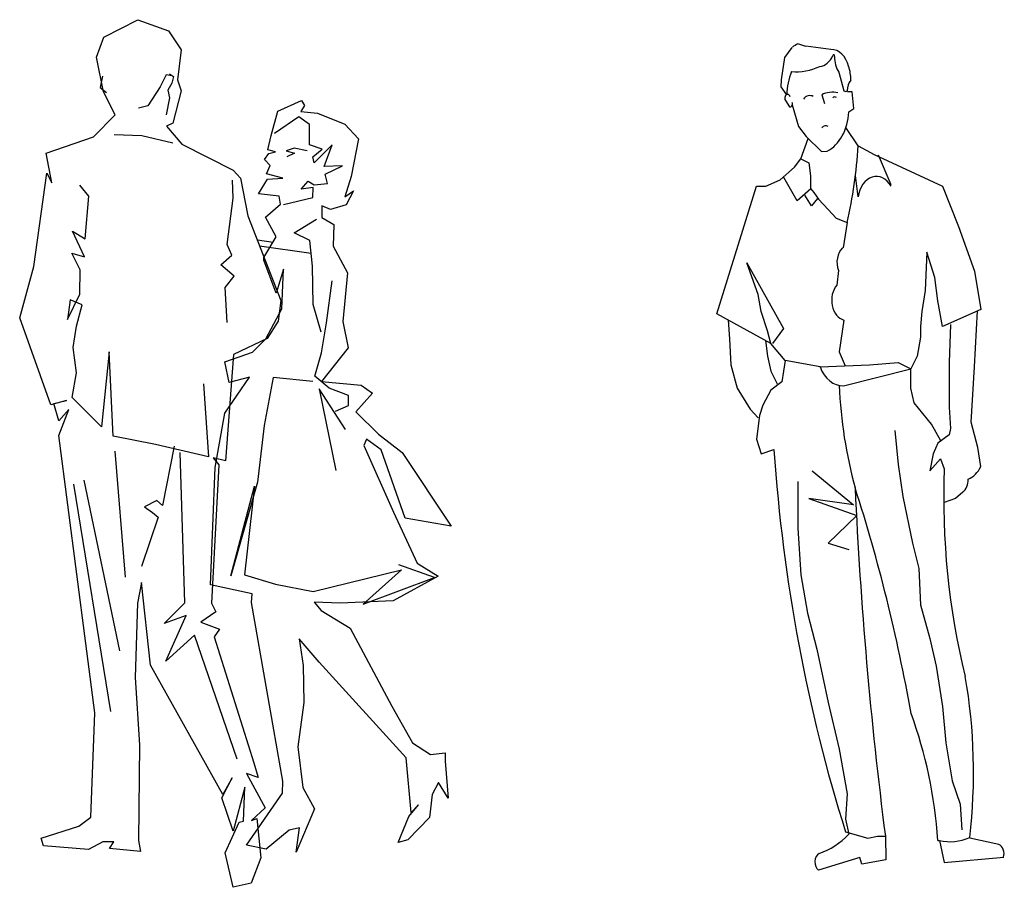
# Model space of a CAD drawing. Header units: millimetres. Extents: x 100.4 to 113.7, y 151.6 to 169.4.
# Tile 49 of 50: x 111 to 113.1, y 164.9 to 166.7. Entities that reach past the tile are written whole.
import ezdxf

# ---------------------------------------------------------------- set-up
doc = ezdxf.new("R2010")
doc.units = ezdxf.units.MM

msp = doc.modelspace()

# ---------------------------------------------------------------- linework, layer by layer
for p, q in [((112.663, 166.6465), (112.6794, 166.6684)), ((112.7624, 166.6637), (112.7085, 166.6706)), ((112.6558, 166.5984), (112.663, 166.6465)), ((112.7795, 166.6153), (112.7904, 166.5753)), ((112.6554, 166.5839), (112.6558, 166.5984)), ((112.6673, 166.5661), (112.6554, 166.5839)), ((112.8081, 166.5726), (112.7978, 166.5726)), ((112.8116, 166.5369), (112.8081, 166.5726)), ((112.6644, 166.5543), (112.6733, 166.5403)), ((112.7425, 166.5661), (112.7482, 166.5476)), ((112.6791, 166.5446), (112.6928, 166.4984)), ((112.8006, 166.5296), (112.8116, 166.5369)), ((112.6928, 166.4984), (112.7092, 166.4765)), ((112.8212, 166.4566), (112.7946, 166.496)), ((112.698, 166.4292), (112.7134, 166.4724)), ((112.7092, 166.4765), (112.7421, 166.4446)), ((112.7421, 166.4446), (112.7543, 166.4456)), ((112.8212, 166.4566), (112.8554, 166.4384)), ((112.6844, 166.411), (112.698, 166.4292)), ((112.698, 166.4292), (112.7151, 166.4201)), ((112.8554, 166.4384), (113.0024, 166.3699)), ((112.8915, 166.3728), (112.8646, 166.4366)), ((112.6536, 166.3836), (112.6844, 166.411)), ((112.7151, 166.4201), (112.7186, 166.3927)), ((112.6228, 166.3699), (112.6536, 166.3836)), ((112.6898, 166.3387), (112.6614, 166.3888)), ((112.7186, 166.3927), (112.7186, 166.3654)), ((112.8212, 166.3471), (112.8153, 166.3928)), ((112.5168, 166.0961), (112.6023, 166.3699)), ((112.6023, 166.3699), (112.6228, 166.3699)), ((112.7193, 166.3643), (112.6898, 166.3387)), ((112.7186, 166.3654), (112.7254, 166.3562)), ((113.0024, 166.3699), (113.0366, 166.2832)), ((112.7205, 166.3277), (112.7062, 166.3509)), ((112.7335, 166.3437), (112.7205, 166.3277)), ((112.7254, 166.3562), (112.7357, 166.3425)), ((112.7357, 166.3425), (112.7562, 166.3197)), ((112.7562, 166.3197), (112.7733, 166.3015)), ((112.7733, 166.3015), (112.7972, 166.2923)), ((112.7972, 166.2923), (112.7889, 166.2379)), ((113.0366, 166.2832), (113.0708, 166.1874)), ((112.9682, 166.2285), (112.9648, 166.1463)), ((112.9853, 166.1737), (112.9682, 166.2285)), ((112.5818, 166.2057), (112.6604, 166.0642)), ((112.6057, 166.1372), (112.5818, 166.2057)), ((112.7783, 166.1891), (112.7748, 166.1576)), ((113.0708, 166.1874), (113.0845, 166.1053)), ((112.9922, 166.1235), (112.9853, 166.1737)), ((112.9648, 166.1463), (112.958, 166.1007)), ((112.6125, 166.1007), (112.6057, 166.1372)), ((113.0024, 166.0688), (112.9922, 166.1235)), ((113.0845, 166.1053), (113.0024, 166.0688)), ((112.6331, 166.0323), (112.5168, 166.0961)), ((112.5413, 166.0827), (112.5441, 166.0414)), ((112.6262, 166.0596), (112.6125, 166.1007)), ((112.7904, 166.0824), (112.7801, 166.014)), ((112.958, 166.1007), (112.9545, 166.0688)), ((113.0708, 165.9821), (113.0775, 166.1021)), ((112.6604, 166.0642), (112.6365, 166.0323)), ((112.9545, 166.0688), (112.9545, 166.0459)), ((113.0195, 166.0733), (113.0161, 165.9912)), ((112.5441, 166.0414), (112.5476, 165.9866)), ((112.6331, 166.0323), (112.6262, 166.0596)), ((112.9545, 166.0459), (112.9477, 166.0049)), ((112.622, 166.0383), (112.6262, 166.0049)), ((112.6638, 165.9958), (112.6331, 166.0323)), ((112.6262, 166.0049), (112.6331, 165.9729)), ((112.7801, 166.014), (112.7928, 165.9844)), ((112.9477, 166.0049), (112.934, 165.9775)), ((112.5476, 165.9866), (112.5612, 165.9364)), ((112.6638, 165.9958), (112.657, 165.9501)), ((112.7391, 165.9821), (112.6638, 165.9958)), ((112.7391, 165.9821), (112.8451, 165.9866)), ((112.7393, 165.9815), (112.7391, 165.9821)), ((112.7894, 165.9413), (112.934, 165.9775)), ((112.8451, 165.9866), (112.9067, 165.9912)), ((112.9067, 165.9912), (112.934, 165.9775)), ((112.934, 165.9364), (112.934, 165.9775)), ((113.0161, 165.9912), (113.0161, 165.8954)), ((113.064, 165.8634), (113.0708, 165.9821)), ((112.6331, 165.9729), (112.6467, 165.9456)), ((112.5612, 165.9364), (112.5886, 165.8908)), ((112.657, 165.9501), (112.6331, 165.9319)), ((112.9409, 165.9045), (112.934, 165.9364)), ((112.6331, 165.9319), (112.616, 165.8999)), ((112.616, 165.8999), (112.6091, 165.8771)), ((112.9785, 165.8589), (112.9409, 165.9045)), ((113.0161, 165.8954), (113.0195, 165.8497)), ((112.5886, 165.8908), (112.6057, 165.8726)), ((112.6091, 165.8771), (112.6023, 165.8269)), ((112.9988, 165.8228), (112.9785, 165.8589)), ((113.0195, 165.8497), (113.0161, 165.836)), ((113.0708, 165.836), (113.064, 165.8634)), ((112.8998, 165.8452), (112.9067, 165.7722)), ((113.0161, 165.836), (112.9922, 165.8178)), ((113.0777, 165.8087), (113.0708, 165.836)), ((112.6023, 165.8269), (112.6125, 165.795)), ((112.9922, 165.8178), (112.9819, 165.795)), ((113.0845, 165.7676), (113.0777, 165.8087)), ((112.6125, 165.795), (112.6399, 165.8041)), ((112.9819, 165.795), (112.9751, 165.7585)), ((112.9067, 165.7722), (112.9169, 165.7037)), ((112.9751, 165.7585), (112.9978, 165.7845)), ((112.9978, 165.7845), (113.0059, 165.763)), ((112.722, 165.7585), (112.8109, 165.6855)), ((112.6912, 165.7357), (112.6912, 165.6353)), ((112.9169, 165.7037), (112.9374, 165.6033)), ((113.0461, 165.7128), (113.0298, 165.6992)), ((112.7151, 165.6992), (112.8177, 165.6627)), ((112.8109, 165.6855), (112.7151, 165.6992)), ((113.0298, 165.6992), (113.0054, 165.6906)), ((112.8177, 165.6627), (112.7562, 165.6033)), ((112.6912, 165.6353), (112.698, 165.5349)), ((112.7562, 165.6033), (112.8006, 165.5896)), ((112.9374, 165.6033), (112.9511, 165.5486)), ((112.698, 165.5349), (112.7117, 165.4528)), ((112.9511, 165.5486), (112.9545, 165.471)), ((112.9545, 165.471), (112.9751, 165.398)), ((112.7117, 165.4528), (112.7322, 165.3752)), ((112.9751, 165.398), (112.9887, 165.3387)), ((112.7322, 165.3752), (112.7562, 165.2611)), ((112.9887, 165.3387), (113.0024, 165.252)), ((112.7562, 165.2611), (112.7801, 165.1607)), ((113.0024, 165.252), (113.0093, 165.1744)), ((113.0093, 165.1744), (113.023, 165.0923)), ((112.7801, 165.1607), (112.7972, 165.0649)), ((113.023, 165.0923), (113.0401, 165.0421)), ((112.7972, 165.0649), (112.7938, 165.0101)), ((113.0401, 165.0421), (113.0435, 164.9873)), ((112.7938, 165.0101), (112.8006, 164.9782)), ((112.7938, 164.9828), (112.8417, 164.9691)), ((112.8417, 164.9691), (112.8622, 164.9736)), ((112.8622, 164.9736), (112.8793, 164.9736)), ((112.8793, 164.9736), (112.8803, 164.9229)), ((112.9922, 164.9645), (112.9956, 164.9645)), ((112.9956, 164.9645), (113.0059, 164.9174)), ((113.1233, 164.9558), (113.0606, 164.9691)), ((112.8246, 164.928), (112.7357, 164.9006)), ((112.829, 164.9138), (112.8246, 164.928)), ((112.8803, 164.9229), (112.829, 164.9138)), ((113.0059, 164.9174), (113.1336, 164.9284))]:
    msp.add_line(p, q)
at = {"linetype": 'Continuous'}
for p, q in [((111.5297, 166.2548), (111.5634, 166.2498)), ((111.5345, 166.2423), (111.6453, 166.2261))]:
    msp.add_line(p, q, dxfattribs=at)
for points in [[(111.2732, 166.7278), (111.3391, 166.7041), (111.3661, 166.6632), (111.3584, 166.5987), (111.3661, 166.575), (111.3479, 166.5054), (111.3343, 166.4992), (111.3677, 166.4602), (111.478, 166.4044), (111.4935, 166.387), (111.5095, 166.3065), (111.5805, 166.1243), (111.5747, 166.0803), (111.5508, 166.0432), (111.4785, 166.0088), (111.4616, 165.78), (111.4346, 165.7863), (111.4471, 165.7716), (111.4309, 165.474), (111.4403, 165.4554), (111.4083, 165.4331), (111.4481, 165.4185), (111.4371, 165.4016), (111.522, 165.1311), (111.5313, 165.0994), (111.5061, 165.1083), (111.5468, 165.0343), (111.5172, 165.0072), (111.5289, 165.0117), (111.5374, 164.9269), (111.5162, 164.8726), (111.4777, 164.8638), (111.4603, 164.9378), (111.4904, 165.0036), (111.5, 165.0061), (111.5027, 165.0788), (111.4779, 164.9847), (111.4535, 165.056), (111.4753, 165.0991), (111.4555, 165.0634), (111.2999, 165.3411), (111.2809, 165.5187), (111.2725, 165.4744), (111.2668, 165.3146), (111.2763, 165.1697), (111.2744, 164.9643), (111.2786, 164.9404), (111.2122, 164.9475), (111.2214, 164.9615), (111.1977, 164.9615), (111.1671, 164.945), (111.0703, 164.9531), (111.0651, 164.9696), (111.1459, 164.9955), (111.1716, 165.0148), (111.1803, 165.2383), (111.1028, 165.8345), (111.1246, 165.8901), (111.1032, 165.8662), (111.0926, 165.9033), (111.1193, 165.9095), (111.086, 165.9003), (111.019, 166.0871), (111.0491, 166.1976), (111.0774, 166.398), (111.0882, 166.3772), (111.0762, 166.4408), (111.1773, 166.4763), (111.2245, 166.5233), (111.1988, 166.5728), (111.1843, 166.6473), (111.1997, 166.6905)], [(111.544, 166.2169), (111.5703, 166.2615), (111.547, 166.3037), (111.5795, 166.3315), (111.5768, 166.3487), (111.5325, 166.3535), (111.5518, 166.3851), (111.5847, 166.387), (111.5492, 166.3968), (111.557, 166.4143), (111.5452, 166.4271), (111.5544, 166.4405), (111.5687, 166.4438), (111.5526, 166.4481), (111.5594, 166.4787), (111.5739, 166.5315), (111.6244, 166.5544), (111.6314, 166.5437), (111.6235, 166.5304), (111.6588, 166.5269), (111.7176, 166.5033), (111.747, 166.4721), (111.731, 166.3911), (111.7179, 166.3475), (111.7361, 166.3599), (111.7203, 166.3303), (111.687, 166.3198), (111.6685, 166.3276), (111.6686, 166.303), (111.694, 166.2877), (111.6927, 166.2413), (111.7237, 166.1839), (111.7136, 166.0794), (111.725, 166.0231), (111.6676, 165.9505), (111.7526, 165.9423), (111.7774, 165.9251), (111.7411, 165.8854), (111.7904, 165.8372), (111.8411, 165.7983), (111.9463, 165.6398), (111.8473, 165.6571), (111.7961, 165.8035), (111.7641, 165.8265), (111.7584, 165.8133), (111.8226, 165.6695), (111.8733, 165.5603), (111.9182, 165.5325), (111.8216, 165.4792), (111.7078, 165.4741), (111.6518, 165.4767), (111.667, 165.4582), (111.7295, 165.4207), (111.819, 165.2527), (111.8634, 165.1743), (111.9015, 165.1492), (111.9331, 165.1529), (111.9336, 165.135), (111.9399, 165.0556), (111.9189, 165.0889), (111.9052, 165.0635), (111.8995, 165.0138), (111.8532, 164.9661), (111.8323, 164.9601), (111.8553, 165.0161), (111.8761, 165.0407), (111.8602, 165.0245), (111.8492, 165.1423), (111.6624, 165.3478), (111.6195, 165.3977), (111.6281, 165.3404), (111.6294, 165.2611), (111.6164, 165.1655), (111.6272, 165.0781), (111.6524, 165.0325), (111.6132, 164.9393), (111.6206, 164.9916), (111.5984, 164.9868), (111.5487, 164.9458), (111.5062, 164.9545), (111.584, 165.0657), (111.5846, 165.092), (111.5172, 165.4758), (111.5186, 165.4944), (111.4291, 165.5133), (111.4393, 165.7656), (111.46, 165.8823), (111.5132, 165.9599), (111.4694, 165.9484), (111.4598, 165.9929), (111.5194, 166.0132), (111.5483, 166.0418), (111.5823, 166.1067), (111.586, 166.1919), (111.5705, 166.1406), (111.5435, 166.2115)]]:
    msp.add_lwpolyline(points, close=True)
for points in [[(111.3407, 166.6113), (111.3492, 166.6061), (111.3461, 166.5913), (111.3375, 166.5767), (111.3409, 166.5602), (111.3336, 166.5235)], [(111.1966, 166.6067), (111.1919, 166.5822), (111.2053, 166.5717)], [(111.3466, 166.6074), (111.3341, 166.6092), (111.3207, 166.5839), (111.2944, 166.5426), (111.2743, 166.5378)], [(111.5856, 166.331), (111.6488, 166.3456), (111.6495, 166.3674), (111.624, 166.3638), (111.6389, 166.3808), (111.6516, 166.3728), (111.6803, 166.3762), (111.6753, 166.3956), (111.7125, 166.4139), (111.6732, 166.4122), (111.6907, 166.459), (111.6515, 166.4205), (111.6492, 166.4335), (111.6693, 166.4495), (111.6421, 166.4589), (111.6415, 166.5024), (111.619, 166.5191), (111.5669, 166.483)], [(111.3478, 166.4625), (111.2818, 166.4786), (111.2222, 166.4801)], [(111.6371, 166.4457), (111.6091, 166.4516), (111.5919, 166.4463), (111.6094, 166.4407), (111.5933, 166.4333)], [(111.4645, 166.0775), (111.4608, 166.1526), (111.4802, 166.1765), (111.4511, 166.2012), (111.4748, 166.222), (111.4646, 166.2445), (111.4774, 166.3443), (111.4764, 166.383)], [(111.4141, 165.9453), (111.4246, 165.7889), (111.3106, 165.8148), (111.2196, 165.8333), (111.211, 166.0144), (111.1947, 165.8534), (111.1316, 165.9159), (111.1413, 165.9693), (111.134, 166.0238), (111.141, 166.0697), (111.1532, 166.1155), (111.1273, 166.1259), (111.1214, 166.0835), (111.1484, 166.1384), (111.1488, 166.1902), (111.1312, 166.2261), (111.1583, 166.218), (111.1327, 166.2738), (111.1594, 166.2573), (111.1677, 166.3487), (111.1485, 166.3725)], [(111.6672, 166.0567), (111.6498, 166.1157), (111.6482, 166.1984), (111.6425, 166.2536), (111.6087, 166.2699), (111.6565, 166.2991)], [(111.6975, 165.8864), (111.7257, 165.8987), (111.7257, 165.9201), (111.684, 165.9362), (111.6535, 165.9622), (111.6678, 166.0119), (111.6785, 166.0765), (111.6906, 166.1667)], [(111.6487, 165.9506), (111.5637, 165.9591), (111.5446, 165.8559), (111.5301, 165.7343), (111.4727, 165.5331), (111.5233, 165.7257), (111.5024, 165.5352), (111.5685, 165.515), (111.6499, 165.4993), (111.8392, 165.5456), (111.7568, 165.472), (111.9106, 165.5297), (111.8335, 165.5563)], [(111.7193, 165.8472), (111.6625, 165.9349), (111.6985, 165.7595)], [(111.3513, 165.8118), (111.3261, 165.6844), (111.314, 165.6946), (111.2875, 165.6814), (111.3045, 165.6688), (111.3163, 165.6592), (111.2809, 165.5533)], [(111.2234, 165.8005), (111.2454, 165.5302)], [(111.4867, 165.1388), (111.3947, 165.4052), (111.3327, 165.3494), (111.3769, 165.4475), (111.3297, 165.4309), (111.3742, 165.475), (111.3642, 165.798)], [(111.1349, 165.7296), (111.2141, 165.2418)], [(111.1567, 165.7385), (111.2332, 165.3715)]]:
    msp.add_lwpolyline(points)
for centre, major_axis, start_param, end_param in [((112.7066, 166.6103), (0, 0.0685), 0.303813, 0.556649), ((112.6502, 166.3728), (0, 0.3077), -0.25528, -0.178687), ((112.7629, 166.6111), (0, 0.0526), -1.251363, 0.014431), ((112.7682, 166.6498), (0, 0.00292), 4.386845, 7.369559), ((112.7368, 166.6718), (0, 0.0444), 3.183615, 4.227966), ((112.8025, 166.6454), (0, 0.043), 1.491165, 2.347807), ((112.7648, 166.5576), (0, 0.1303), 1.103764, 1.50564), ((112.6883, 166.8118), (0, 0.196), 3.068433, 3.48865), ((112.755, 166.5997), (0, 0.0667), 4.682995, 5.14515), ((112.8202, 166.5747), (0, 0.0306), 0.722395, 1.553001), ((112.7655, 166.4897), (0, 0.0824), -0.189947, 0.381613), ((112.7938, 166.5802), (0, 0.00675), 2.399481, 3.883704), ((112.6692, 166.5593), (0, 0.00811), -1.193285, 2.232354), ((112.674, 166.5478), (0, 0.00756), 3.034079, 5.042096), ((112.7169, 166.5386), (0, 0.0261), -0.399973, 0.774358), ((112.7707, 166.5544), (0, 0.00753), -0.650553, 0.804275), ((112.7294, 166.5347), (0, 0.0951), 3.497707, 4.658589), ((112.751, 166.483), (0, 0.0167), -0.442076, 0.707403), ((112.2143, 166.5286), (0, 0.8124), 4.417277, 4.623637), ((112.8601, 166.3383), (0, 0.0527), -0.920766, 1.402497), ((112.8045, 166.2064), (0, 0.0389), 0.643421, 2.03177), ((112.7968, 166.1253), (0, 0.0437), 0.736269, 2.944875), ((112.7883, 166.0145), (0, 0.0732), 2.029666, 3.161654), ((113.3461, 165.9833), (0, 0.7556), 1.625404, 1.923985), ((114.7107, 166.0576), (0, 2.7727), 1.662362, 1.968896), ((113.0424, 165.8055), (0, 0.0678), 3.441558, 4.11843), ((113.9226, 165.7009), (0, 1.2239), 1.519968, 1.890005), ((117.9651, 166.1379), (0, 6.8803), 1.631292, 1.740838), ((110.785, 164.5576), (0, 2.9456), -1.337868, -1.164419), ((113.0343, 165.7393), (0, 0.0308), 3.678483, 4.758969), ((112.3912, 165.1113), (0, 0.9035), 4.556458, 4.941826), ((112.4019, 164.8905), (0, 0.7905), -1.477033, -1.116284), ((112.6987, 165.1481), (0, 0.2176), 3.379511, 3.816462), ((113.0185, 165.1387), (0, 0.1769), 2.967738, 3.464003), ((113.1182, 164.9353), (0, 0.0216), 4.386484, 5.965093), ((112.7427, 164.9182), (0, 0.0199), 0.383619, 2.649194)]:
    msp.add_ellipse(centre, major_axis=major_axis, ratio=0.75, start_param=start_param, end_param=end_param)

doc.saveas('drawing.dxf')
